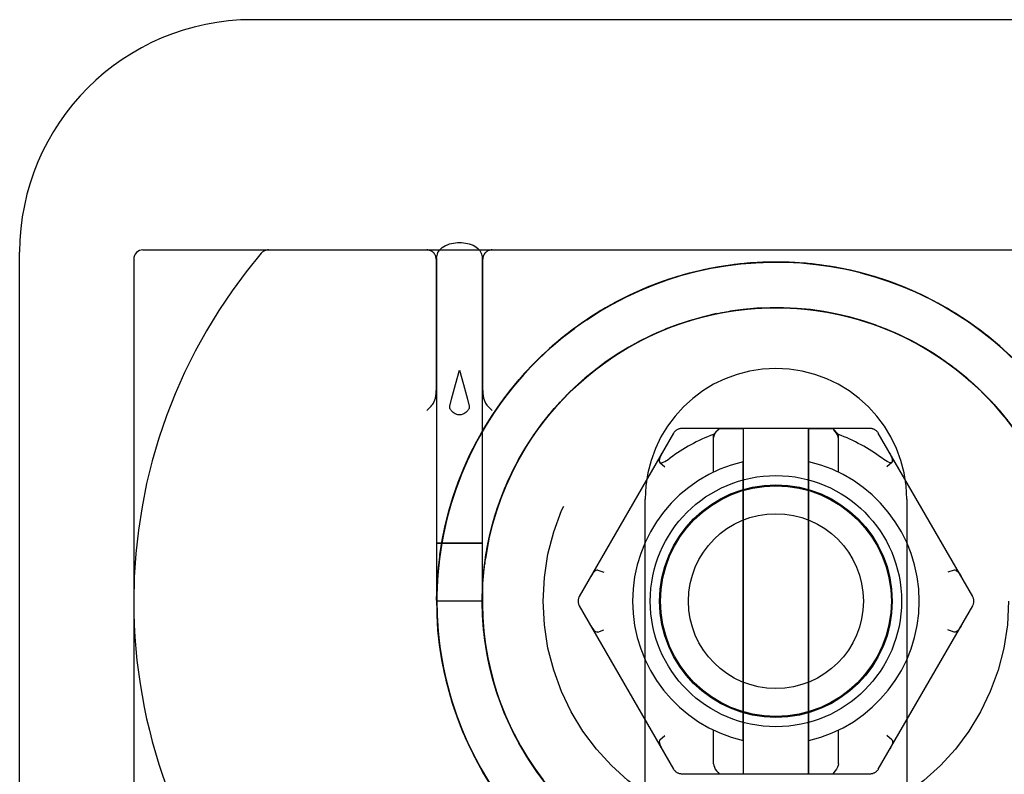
# Model space of a CAD drawing. Header units: inches. Extents: x 0 to 162, y 0 to 105.
# Tile 55 of 80: x 61.43 to 62.488, y 101.587 to 102.398. Entities that reach past the tile are written whole.
import ezdxf

# ---------------------------------------------------------------- set-up
doc = ezdxf.new("R2010")
doc.units = ezdxf.units.IN
doc.header["$LTSCALE"] = 8.904762
doc.header["$MEASUREMENT"] = 0
doc.linetypes.add('HIDDEN', pattern=[0.2, 0.1, -0.1])
doc.layers.get('0').update_dxf_attribs({"linetype": 'CONTINUOUS'})
doc.layers.add('DEFAULT_2', color=8, linetype='HIDDEN')

msp = doc.modelspace()

# ---------------------------------------------------------------- linework, layer by layer
at = {"color": 7, "linetype": 'Continuous'}
for p, q in [((62.8054, 102.3985), (61.6804, 102.3985)), ((61.4304, 99.1485), (61.4304, 102.1485)), ((61.5629, 102.151), (62.5618, 102.151)), ((61.5529, 102.141), (61.5529, 101.7735)), ((62.199, 102.1353), (62.1817, 102.1328)), ((62.216, 102.137), (62.1986, 102.1353)), ((62.2331, 102.1379), (62.2155, 102.137)), ((62.2501, 102.1379), (62.2326, 102.1378)), ((62.2672, 102.1372), (62.2496, 102.1379)), ((62.2841, 102.1357), (62.2667, 102.1372)), ((62.301, 102.1333), (62.2837, 102.1357)), ((62.2858, 102.1355), (62.3018, 102.1332)), ((62.3177, 102.1302), (62.3006, 102.1334)), ((62.3018, 102.1332), (62.314, 102.1309)), ((62.1488, 102.1256), (62.132, 102.1207)), ((62.1654, 102.1297), (62.1484, 102.1255)), ((62.1822, 102.1329), (62.1649, 102.1296)), ((62.3175, 102.1303), (62.3177, 102.1302)), ((62.3344, 102.1263), (62.3175, 102.1303)), ((62.3337, 102.1265), (62.349, 102.1222)), ((62.3508, 102.1217), (62.3344, 102.1263)), ((62.1163, 102.1153), (62.1, 102.1088)), ((62.1325, 102.1208), (62.1159, 102.1151)), ((62.349, 102.1222), (62.3643, 102.1172)), ((62.367, 102.1162), (62.3504, 102.1218)), ((62.3643, 102.1172), (62.3795, 102.1115)), ((62.3829, 102.1101), (62.3665, 102.1164)), ((62.0849, 102.102), (62.0693, 102.094)), ((62.1005, 102.109), (62.0845, 102.1018)), ((62.3795, 102.1115), (62.3943, 102.1051)), ((62.3985, 102.1031), (62.3824, 102.1102)), ((62.4137, 102.0955), (62.3981, 102.1033)), ((62.0698, 102.0942), (62.0545, 102.0855)), ((62.4286, 102.0872), (62.4133, 102.0957)), ((62.0549, 102.0858), (62.0401, 102.0764)), ((62.1681, 102.08), (62.1836, 102.0834)), ((62.1831, 102.0833), (62.1988, 102.0859)), ((62.1984, 102.0858), (62.2141, 102.0877)), ((62.2137, 102.0876), (62.2295, 102.0887)), ((62.229, 102.0887), (62.2449, 102.089)), ((62.2445, 102.089), (62.2603, 102.0885)), ((62.2599, 102.0885), (62.2757, 102.0873)), ((62.2753, 102.0873), (62.291, 102.0853)), ((62.2834, 102.0864), (62.2977, 102.0842)), ((62.286, 102.086), (62.2977, 102.0841)), ((62.2905, 102.0854), (62.3061, 102.0826)), ((62.2963, 102.0845), (62.2977, 102.0842)), ((62.3057, 102.0827), (62.3212, 102.0791)), ((62.4431, 102.0781), (62.4282, 102.0874)), ((62.0405, 102.0766), (62.0262, 102.0665)), ((62.1241, 102.0658), (62.1389, 102.0714)), ((62.1385, 102.0712), (62.1536, 102.0761)), ((62.1532, 102.076), (62.1685, 102.0801)), ((62.3208, 102.0792), (62.336, 102.075)), ((62.3356, 102.0751), (62.3506, 102.07)), ((62.3502, 102.0702), (62.365, 102.0644)), ((62.4571, 102.0684), (62.4427, 102.0784)), ((62.0266, 102.0668), (62.0127, 102.0561)), ((62.0961, 102.0528), (62.1103, 102.0598)), ((62.11, 102.0596), (62.1245, 102.0659)), ((62.3646, 102.0646), (62.3791, 102.0581)), ((62.4707, 102.0581), (62.4567, 102.0687)), ((62.0131, 102.0564), (61.9997, 102.045)), ((62.0827, 102.0453), (62.0965, 102.053)), ((62.3787, 102.0583), (62.3928, 102.0511)), ((62.3924, 102.0513), (62.4062, 102.0435)), ((62.4838, 102.0471), (62.4703, 102.0584)), ((62.0001, 102.0453), (61.9873, 102.0333)), ((62.0696, 102.0371), (62.0831, 102.0455)), ((62.4058, 102.0437), (62.4192, 102.0352)), ((62.4963, 102.0356), (62.4834, 102.0474)), ((61.9877, 102.0337), (61.9754, 102.0211)), ((62.0447, 102.0189), (62.0573, 102.0286)), ((62.0569, 102.0283), (62.0699, 102.0373)), ((62.4188, 102.0354), (62.4318, 102.0263)), ((61.9758, 102.0214), (61.9641, 102.0083)), ((62.0329, 102.0089), (62.045, 102.0192)), ((62.4314, 102.0265), (62.4439, 102.0167)), ((62.4436, 102.017), (62.4555, 102.0066)), ((61.9645, 102.0087), (61.9535, 101.995)), ((62.0217, 101.9984), (62.0329, 102.0089)), ((62.4552, 102.0069), (62.4667, 101.996)), ((62.011, 101.9873), (62.022, 101.9987)), ((62.4664, 101.9963), (62.4773, 101.9848)), ((61.9538, 101.9954), (61.9434, 101.9812)), ((62.0008, 101.9757), (62.011, 101.9873)), ((62.477, 101.9851), (62.4873, 101.9731)), ((61.9437, 101.9816), (61.934, 101.967)), ((61.9912, 101.9636), (62.0011, 101.976)), ((61.9343, 101.9674), (61.9253, 101.9523)), ((61.9822, 101.9511), (61.9914, 101.964)), ((62.4871, 101.9734), (62.4968, 101.9609)), ((61.9256, 101.9527), (61.9173, 101.9372)), ((61.9738, 101.9382), (61.9824, 101.9515)), ((61.9175, 101.9377), (61.91, 101.9218)), ((61.9661, 101.9248), (61.9741, 101.9385)), ((61.9102, 101.9223), (61.9034, 101.9061)), ((61.959, 101.9111), (61.9663, 101.9252)), ((61.9527, 101.8971), (61.9592, 101.9115)), ((61.9036, 101.9065), (61.8976, 101.8901)), ((61.8977, 101.8905), (61.8925, 101.8738)), ((61.947, 101.8827), (61.9528, 101.8975)), ((61.942, 101.8682), (61.9471, 101.8831)), ((61.8926, 101.8742), (61.8882, 101.8573)), ((61.9377, 101.8533), (61.9421, 101.8686)), ((61.8883, 101.8577), (61.8847, 101.8406)), ((61.9342, 101.8383), (61.9378, 101.8537)), ((61.8848, 101.8411), (61.8819, 101.8238)), ((61.9314, 101.8232), (61.9343, 101.8387)), ((61.9301, 101.8142), (61.932, 101.8267)), ((61.9315, 101.8241), (61.9322, 101.8274)), ((61.882, 101.8242), (61.88, 101.8068)), ((61.9293, 101.8079), (61.9314, 101.8236)), ((61.9301, 101.814), (61.9308, 101.8191)), ((61.9311, 101.8207), (61.9315, 101.8236)), ((61.9315, 101.8238), (61.9315, 101.8241)), ((61.88, 101.8073), (61.8788, 101.7898)), ((61.928, 101.7925), (61.9294, 101.8083)), ((61.9298, 101.8115), (61.9301, 101.8142)), ((61.9278, 101.7885), (61.9285, 101.7987)), ((61.8788, 101.7903), (61.8784, 101.7727)), ((61.9274, 101.7731), (61.9278, 101.7885)), ((61.9275, 101.7771), (61.928, 101.7929)), ((61.9275, 101.7681), (61.9276, 101.7805)), ((61.9277, 101.7617), (61.9275, 101.7775)), ((61.8784, 101.7732), (61.8789, 101.7557)), ((61.8789, 101.7562), (61.8801, 101.7387)), ((61.9286, 101.7463), (61.9277, 101.7621)), ((61.9303, 101.731), (61.9286, 101.7463)), ((61.8801, 101.7392), (61.8821, 101.7217)), ((61.9328, 101.7157), (61.9303, 101.7314)), ((61.8821, 101.7222), (61.885, 101.7049)), ((61.936, 101.7007), (61.9327, 101.7162)), ((61.8849, 101.7054), (61.8886, 101.6882)), ((61.9399, 101.6857), (61.9359, 101.7011)), ((61.8884, 101.6887), (61.8929, 101.6718)), ((61.9445, 101.671), (61.9398, 101.6861)), ((61.8928, 101.6722), (61.8981, 101.6555)), ((61.9499, 101.6566), (61.9444, 101.6714)), ((61.8979, 101.6559), (61.904, 101.6395)), ((61.956, 101.6424), (61.9498, 101.657)), ((61.9038, 101.6399), (61.9106, 101.6238)), ((61.9627, 101.6285), (61.9558, 101.6428)), ((61.9701, 101.615), (61.9627, 101.6285)), ((61.9104, 101.6242), (61.918, 101.6084)), ((61.9178, 101.6088), (61.9261, 101.5934)), ((61.9258, 101.5938), (61.9348, 101.5787)), ((61.9869, 101.5891), (61.978, 101.6022)), ((61.9962, 101.5769), (61.9867, 101.5895))]:
    msp.add_line(p, q, dxfattribs=at)
at = {"color": 8, "linetype": 'HIDDEN'}
for p, q in [((62.1758, 101.9526), (62.182, 101.959)), ((62.182, 101.959), (62.2079, 101.959)), ((62.2079, 101.588), (62.2079, 101.959)), ((62.2779, 101.959), (62.3039, 101.959)), ((62.2779, 101.588), (62.2779, 101.959)), ((62.31, 101.9526), (62.3039, 101.959)), ((62.1758, 101.9121), (62.1758, 101.9526)), ((62.31, 101.9121), (62.31, 101.9526)), ((62.2076, 101.6236), (62.2076, 101.9234)), ((62.2783, 101.6236), (62.2783, 101.9234)), ((62.182, 101.588), (62.2079, 101.588)), ((62.2779, 101.588), (62.3039, 101.588))]:
    msp.add_line(p, q, dxfattribs=at)
at = {"linetype": 'HIDDEN'}
for p, q in [((62.1024, 101.414), (62.1024, 101.883)), ((62.3834, 101.883), (62.3834, 101.414))]:
    msp.add_line(p, q, dxfattribs=at)
at = {"color": 7, "linetype": 'Continuous'}
for points in [[(62.0396, 102.076), (62.0532, 102.0847), (62.0672, 102.0928), (62.0815, 102.1003), (62.0962, 102.1071), (62.1111, 102.1133), (62.1263, 102.1188), (62.1417, 102.1237), (62.1574, 102.1278), (62.1732, 102.1313), (62.1891, 102.134), (62.2051, 102.136), (62.2212, 102.1373), (62.2374, 102.138), (62.2535, 102.1378), (62.2697, 102.137), (62.2858, 102.1355)], [(62.3943, 102.1051), (62.4089, 102.098), (62.4231, 102.0904), (62.437, 102.0821), (62.4504, 102.0732), (62.4635, 102.0637), (62.4762, 102.0536), (62.4884, 102.043), (62.5001, 102.0319), (62.5113, 102.0202), (62.5219, 102.0081), (62.5321, 101.9955), (62.5416, 101.9824), (62.5506, 101.969), (62.559, 101.9552)], [(62.0582, 102.0877), (62.0439, 102.0788), (62.0297, 102.0691), (62.0161, 102.0588), (62.0029, 102.0478), (61.9903, 102.0362), (61.9782, 102.024), (61.9667, 102.0113), (61.9558, 101.998), (61.9456, 101.9843), (61.936, 101.9701), (61.9271, 101.9554), (61.9189, 101.9404), (61.9114, 101.9249), (61.9046, 101.9092), (61.8986, 101.8931), (61.8934, 101.8768), (61.8889, 101.8602), (61.8852, 101.8435), (61.8823, 101.8266), (61.8802, 101.8096), (61.8789, 101.7925), (61.8785, 101.7753), (61.8788, 101.7582), (61.8799, 101.7411), (61.8818, 101.724), (61.8845, 101.7071), (61.8881, 101.6903), (61.8924, 101.6737), (61.8974, 101.6573), (61.9033, 101.6412), (61.9099, 101.6254), (61.9172, 101.6099), (61.9253, 101.5948), (61.934, 101.58)], [(62.0831, 102.0454), (62.0923, 102.0507), (62.106, 102.0577), (62.12, 102.0641), (62.1344, 102.0697), (62.149, 102.0747), (62.1638, 102.0789), (62.1788, 102.0824), (62.1939, 102.0852), (62.2092, 102.0872), (62.2245, 102.0885), (62.2399, 102.089), (62.2553, 102.0888), (62.2707, 102.0878), (62.286, 102.086)], [(62.0877, 102.0482), (62.1005, 102.055), (62.1135, 102.0612), (62.1269, 102.0669), (62.1405, 102.0719), (62.1543, 102.0763), (62.1683, 102.08), (62.1824, 102.0831), (62.1967, 102.0856), (62.2111, 102.0874), (62.2255, 102.0885), (62.24, 102.089), (62.2545, 102.0888), (62.269, 102.0879), (62.2834, 102.0864)], [(62.0879, 102.0483), (62.1015, 102.0555), (62.1154, 102.0621), (62.1297, 102.068), (62.1442, 102.0731), (62.1589, 102.0776), (62.1739, 102.0813), (62.189, 102.0843), (62.2042, 102.0866), (62.2195, 102.0881), (62.2349, 102.0889), (62.2503, 102.0889), (62.2657, 102.0882), (62.281, 102.0867), (62.2963, 102.0845)], [(62.2977, 102.0842), (62.3119, 102.0814), (62.326, 102.0779), (62.3398, 102.0737), (62.3535, 102.069), (62.367, 102.0636), (62.3802, 102.0576), (62.3931, 102.051), (62.4056, 102.0438), (62.4179, 102.0361), (62.4297, 102.0278), (62.4412, 102.0189), (62.4523, 102.0095), (62.4629, 101.9997), (62.473, 101.9894), (62.4827, 101.9786), (62.4919, 101.9673)], [(62.311, 102.0815), (62.3163, 102.0804), (62.3312, 102.0764), (62.3459, 102.0717), (62.3603, 102.0664), (62.3745, 102.0603), (62.3883, 102.0535), (62.4018, 102.0461), (62.4149, 102.038), (62.4276, 102.0293), (62.4399, 102.02), (62.4517, 102.0101), (62.463, 101.9996), (62.4737, 101.9886), (62.484, 101.9771), (62.4936, 101.9651)], [(62.0454, 102.0797), (62.0375, 102.0745), (62.0235, 102.0646), (62.0101, 102.0539), (61.9972, 102.0426), (61.9848, 102.0308), (61.9729, 102.0184), (61.9617, 102.0054), (61.9511, 101.9919), (61.9412, 101.9779), (61.9319, 101.9635), (61.9233, 101.9487), (61.9154, 101.9335), (61.9083, 101.9179), (61.9018, 101.902), (61.8962, 101.8858), (61.8913, 101.8694), (61.8872, 101.8527), (61.8838, 101.8359), (61.8813, 101.8189), (61.8796, 101.8019), (61.8786, 101.7848), (61.8785, 101.7676), (61.8792, 101.7505), (61.8807, 101.7334), (61.8829, 101.7164), (61.886, 101.6995), (61.8899, 101.6828), (61.8946, 101.6663), (61.9, 101.6501), (61.9062, 101.6341), (61.9131, 101.6184), (61.9208, 101.603), (61.9291, 101.5881), (61.9382, 101.5735)], [(61.8818, 101.8231), (61.8844, 101.839), (61.8876, 101.8549), (61.8916, 101.8705), (61.8962, 101.886), (61.9016, 101.9013), (61.9076, 101.9163), (61.9142, 101.931), (61.9215, 101.9454), (61.9295, 101.9595), (61.938, 101.9732), (61.9472, 101.9865), (61.9569, 101.9994), (61.9672, 102.0119), (61.9781, 102.0239), (61.9894, 102.0354), (62.0013, 102.0464), (62.0136, 102.0568), (62.0264, 102.0667)], [(61.9308, 101.8191), (61.9334, 101.8343), (61.9367, 101.8494), (61.9408, 101.8642), (61.9456, 101.8789), (61.9511, 101.8932), (61.9573, 101.9074), (61.9641, 101.9211), (61.9717, 101.9346), (61.9799, 101.9476), (61.9887, 101.9603), (61.9981, 101.9724), (62.0081, 101.9842), (62.0186, 101.9954), (62.0297, 102.0061), (62.0414, 102.0162), (62.0534, 102.0257), (62.066, 102.0347), (62.0789, 102.043), (62.081, 102.0442)], [(62.0293, 102.0056), (62.0401, 102.0152), (62.0514, 102.0242), (62.0632, 102.0328), (62.0752, 102.0407), (62.0879, 102.0483)], [(62.022, 101.9987), (62.0335, 102.0094), (62.0452, 102.0194), (62.0575, 102.0287), (62.0702, 102.0375)], [(62.0011, 101.976), (62.0115, 101.9879), (62.0222, 101.9989)], [(61.982, 101.9509), (61.9905, 101.9627), (61.9994, 101.9741), (62.0089, 101.985), (62.0188, 101.9955)], [(61.9329, 101.8315), (61.9344, 101.8392), (61.938, 101.8542), (61.9423, 101.869), (61.9473, 101.8836), (61.953, 101.8979), (61.9594, 101.9119), (61.9665, 101.9256), (61.9743, 101.9389), (61.9827, 101.9518), (61.9917, 101.9643), (62.0013, 101.9763)], [(61.9278, 101.788), (61.9288, 101.8024), (61.9304, 101.8168), (61.9328, 101.8311), (61.9357, 101.8453), (61.9394, 101.8593), (61.9436, 101.8732), (61.9485, 101.8868), (61.954, 101.9002), (61.9601, 101.9134), (61.9669, 101.9262), (61.9742, 101.9387)], [(61.8784, 101.7747), (61.8789, 101.7909), (61.88, 101.807)], [(61.9303, 101.7314), (61.9285, 101.7473), (61.9276, 101.7627), (61.9275, 101.7781), (61.9281, 101.7935), (61.929, 101.8038)], [(61.9282, 101.7937), (61.9285, 101.7988), (61.9287, 101.8013)], [(62.0088, 101.562), (61.9994, 101.573), (61.9904, 101.5843), (61.982, 101.5961), (61.9742, 101.6083), (61.9668, 101.6208), (61.9601, 101.6337), (61.954, 101.6468), (61.9485, 101.6602), (61.9436, 101.6738), (61.9393, 101.6877), (61.9357, 101.7017), (61.9328, 101.7159), (61.9304, 101.7302), (61.9288, 101.7446), (61.9278, 101.759), (61.9274, 101.7735)], [(62.0981, 101.4933), (62.093, 101.4959), (62.0796, 101.5035), (62.0667, 101.5118), (62.0541, 101.5208), (62.042, 101.5303), (62.0304, 101.5404), (62.0192, 101.551), (62.0086, 101.5622), (61.9986, 101.5739), (61.9892, 101.5861), (61.9803, 101.5987), (61.9721, 101.6117), (61.9645, 101.6251), (61.9576, 101.6389), (61.9514, 101.653), (61.9458, 101.6674), (61.941, 101.682), (61.9369, 101.6968), (61.9335, 101.7119), (61.9309, 101.727), (61.929, 101.7423), (61.9278, 101.7577), (61.9274, 101.7731)], [(62.111, 101.4869), (62.0975, 101.4935), (62.084, 101.501), (62.0709, 101.5091), (62.0582, 101.5178), (62.0459, 101.5271), (62.0341, 101.537), (62.0228, 101.5475), (62.012, 101.5585), (62.0018, 101.57), (61.9922, 101.582), (61.9831, 101.5945), (61.9747, 101.6074), (61.9669, 101.6207), (61.9598, 101.6344), (61.9533, 101.6483), (61.9476, 101.6626), (61.9425, 101.6772), (61.9382, 101.692), (61.9345, 101.7069), (61.9317, 101.7221), (61.9295, 101.7373), (61.9281, 101.7527), (61.9275, 101.7681)], [(61.9367, 101.5758), (61.9282, 101.5896), (61.9204, 101.6037), (61.9132, 101.6182), (61.9066, 101.633), (61.9007, 101.648), (61.8955, 101.6633), (61.891, 101.6788), (61.8871, 101.6945), (61.884, 101.7104), (61.8815, 101.7264), (61.8798, 101.7424), (61.8788, 101.7586)], [(62.0981, 101.4933), (62.0886, 101.4983), (62.0754, 101.5062), (62.0625, 101.5147), (62.0501, 101.5238), (62.0381, 101.5335), (62.0267, 101.5438), (62.0157, 101.5546), (62.0053, 101.566), (61.9955, 101.5778), (61.9862, 101.5901), (61.9776, 101.6029), (61.9695, 101.616), (61.9622, 101.6296), (61.9555, 101.6434), (61.9495, 101.6576), (61.9442, 101.6721), (61.9396, 101.6868), (61.9357, 101.7017), (61.9326, 101.7168), (61.9302, 101.732)], [(61.9782, 101.6019), (61.9699, 101.6154), (61.9625, 101.6289)]]:
    msp.add_lwpolyline(points, dxfattribs=at)
for radius in [0.135, 0.125, 0.124, 0.094]:
    msp.add_circle((62.2429, 101.7735), radius, dxfattribs=at)
at = {"color": 8, "linetype": 'HIDDEN'}
msp.add_circle((62.2429, 101.7735), 0.124, dxfattribs=at)
at = {"color": 7, "linetype": 'Continuous'}
for centre, radius, start, end in [((61.6804, 102.1485), 0.25, 90, 180), ((61.5629, 102.141), 0.01, 90, 180), ((62.1319, 101.7735), 0.579, 180, 220.2351)]:
    msp.add_arc(centre, radius, start, end, dxfattribs=at)
at = {"linetype": 'HIDDEN'}
msp.add_arc((62.2429, 101.883), 0.1405, 0, 180, dxfattribs=at)
at = {"color": 8, "linetype": 'HIDDEN'}
for start, end in [(103.2627, 256.7373), (283.2627, 76.7373)]:
    msp.add_arc((62.2429, 101.7735), 0.154, start, end, dxfattribs=at)
at = {"layer": 'DEFAULT_2', "color": 8, "linetype": 'HIDDEN'}
for p, q in [((61.8779, 102.141), (61.8779, 101.9999)), ((61.8784, 102.1422), (61.8784, 101.7735)), ((61.9274, 102.1422), (61.9274, 101.7735)), ((61.9279, 101.9999), (61.9279, 102.141)), ((62.1986, 102.1353), (62.1982, 102.1352)), ((62.2155, 102.137), (62.2152, 102.1369)), ((62.2326, 102.1378), (62.2323, 102.1378)), ((62.2496, 102.1379), (62.2493, 102.1379)), ((62.2667, 102.1372), (62.2664, 102.1372)), ((62.2837, 102.1357), (62.2833, 102.1357)), ((62.3018, 102.1332), (62.3002, 102.1335)), ((62.1484, 102.1255), (62.1481, 102.1254)), ((62.1649, 102.1296), (62.1646, 102.1295)), ((62.1817, 102.1328), (62.1814, 102.1328)), ((62.3081, 102.1321), (62.3018, 102.1331)), ((62.3177, 102.1302), (62.317, 102.1304)), ((62.3344, 102.1263), (62.3336, 102.1265)), ((62.1159, 102.1151), (62.1156, 102.115)), ((62.132, 102.1207), (62.1317, 102.1206)), ((62.3491, 102.1222), (62.349, 102.1222)), ((62.3504, 102.1218), (62.3501, 102.1219)), ((62.3643, 102.1172), (62.3637, 102.1174)), ((62.3645, 102.1171), (62.3643, 102.1172)), ((62.3665, 102.1164), (62.3662, 102.1165)), ((62.0845, 102.1018), (62.0842, 102.1016)), ((62.1, 102.1088), (62.0997, 102.1087)), ((62.3798, 102.1113), (62.3795, 102.1115)), ((62.3824, 102.1102), (62.3822, 102.1104)), ((62.3944, 102.105), (62.3943, 102.1051)), ((62.3981, 102.1033), (62.3978, 102.1035)), ((62.4054, 102.0998), (62.3984, 102.1031)), ((62.0667, 102.0925), (62.0518, 102.0839)), ((62.0672, 102.0928), (62.0667, 102.0925)), ((62.0693, 102.094), (62.069, 102.0938)), ((62.409, 102.098), (62.4089, 102.098)), ((62.4133, 102.0957), (62.413, 102.0959)), ((62.0599, 102.0887), (62.0453, 102.0798)), ((62.0518, 102.0839), (62.0454, 102.0797)), ((62.0545, 102.0855), (62.0542, 102.0853)), ((62.2977, 102.0841), (62.3012, 102.0836)), ((62.3012, 102.0836), (62.311, 102.0815)), ((62.3114, 102.0815), (62.3119, 102.0814)), ((62.4232, 102.0903), (62.4231, 102.0904)), ((62.442, 102.0788), (62.4273, 102.088)), ((62.4371, 102.082), (62.437, 102.0821)), ((62.044, 102.0789), (62.0307, 102.0698)), ((62.0401, 102.0764), (62.0399, 102.0762)), ((62.3398, 102.0737), (62.3405, 102.0735)), ((62.3405, 102.0735), (62.3556, 102.0682)), ((62.4562, 102.0691), (62.4419, 102.0789)), ((62.4506, 102.0731), (62.4504, 102.0732)), ((62.0264, 102.0667), (62.0259, 102.0663)), ((62.0299, 102.0692), (62.0297, 102.0691)), ((62.355, 102.0684), (62.3699, 102.0623)), ((62.3693, 102.0626), (62.3838, 102.0558)), ((62.4698, 102.0588), (62.456, 102.0692)), ((62.4636, 102.0636), (62.4635, 102.0637)), ((62.0127, 102.0561), (62.0125, 102.0559)), ((62.0162, 102.0589), (62.0161, 102.0588)), ((62.3833, 102.0561), (62.3974, 102.0486)), ((62.3969, 102.0489), (62.4107, 102.0407)), ((62.483, 102.0478), (62.4697, 102.0589)), ((62.4763, 102.0535), (62.4762, 102.0536)), ((61.9997, 102.045), (61.9995, 102.0448)), ((62.003, 102.0479), (62.0029, 102.0478)), ((62.0747, 102.0404), (62.0752, 102.0407)), ((62.081, 102.0442), (62.0831, 102.0454)), ((62.4102, 102.041), (62.4235, 102.0322)), ((62.4956, 102.0362), (62.4829, 102.0479)), ((61.9873, 102.0333), (61.9871, 102.0331)), ((61.9904, 102.0363), (61.9903, 102.0362)), ((62.4231, 102.0325), (62.4359, 102.0231)), ((61.8987, 102.0062), (61.9029, 102.0216)), ((61.9754, 102.0211), (61.9752, 102.0208)), ((61.9783, 102.0242), (61.9782, 102.024)), ((62.4355, 102.0234), (62.4479, 102.0134)), ((61.9641, 102.0083), (61.9639, 102.008)), ((61.9668, 102.0114), (61.9667, 102.0113)), ((62.4475, 102.0137), (62.4593, 102.0031)), ((61.9559, 101.9982), (61.9558, 101.998)), ((62.459, 102.0034), (62.4703, 101.9923)), ((61.9535, 101.995), (61.9533, 101.9947)), ((62.47, 101.9926), (62.4807, 101.9809)), ((61.8726, 101.9832), (61.8679, 101.9785)), ((61.9333, 101.9832), (61.9379, 101.9785)), ((61.9434, 101.9812), (61.9432, 101.9809)), ((61.9457, 101.9844), (61.9456, 101.9843)), ((62.4804, 101.9812), (62.4905, 101.969)), ((61.934, 101.967), (61.9339, 101.9667)), ((61.9361, 101.9702), (61.936, 101.9701)), ((61.9272, 101.9556), (61.9271, 101.9554)), ((62.133, 101.954), (62.0316, 101.7785)), ((62.3443, 101.959), (62.1416, 101.959)), ((62.182, 101.959), (62.1807, 101.9577)), ((62.2079, 101.588), (62.2079, 101.959)), ((62.2779, 101.959), (62.2779, 101.588)), ((62.3039, 101.959), (62.3052, 101.9577)), ((62.4543, 101.7785), (62.3529, 101.954)), ((61.9253, 101.9523), (61.9252, 101.952)), ((62.1758, 101.9121), (62.1758, 101.9484)), ((62.31, 101.9121), (62.31, 101.9484)), ((61.9173, 101.9372), (61.9172, 101.937)), ((61.919, 101.9405), (61.9189, 101.9404)), ((62.1195, 101.9306), (62.1205, 101.9324)), ((62.3664, 101.9306), (62.3654, 101.9324)), ((61.91, 101.9218), (61.9099, 101.9215)), ((61.9115, 101.9251), (61.9114, 101.9249)), ((62.1187, 101.9289), (62.1181, 101.9273)), ((62.1183, 101.9226), (62.1237, 101.918)), ((62.1195, 101.9306), (62.1187, 101.9289)), ((62.3676, 101.9226), (62.3621, 101.918)), ((62.3672, 101.9289), (62.3664, 101.9306)), ((61.9034, 101.9061), (61.9033, 101.9058)), ((61.9047, 101.9093), (61.9046, 101.9092)), ((61.8976, 101.8901), (61.8975, 101.8898)), ((61.8987, 101.8933), (61.8986, 101.8931)), ((61.8925, 101.8738), (61.8924, 101.8735)), ((61.8934, 101.877), (61.8934, 101.8768)), ((61.889, 101.8604), (61.8889, 101.8602)), ((61.8882, 101.8573), (61.8881, 101.857)), ((61.8847, 101.8406), (61.8846, 101.8403)), ((61.8853, 101.8437), (61.8852, 101.8435)), ((61.8882, 101.8357), (61.881, 101.8358)), ((61.8821, 101.8358), (61.892, 101.8359)), ((61.8824, 101.8268), (61.8823, 101.8266)), ((61.9007, 101.8357), (61.8882, 101.8357)), ((61.892, 101.8359), (61.9052, 101.8359)), ((61.9139, 101.8357), (61.9007, 101.8357)), ((61.9052, 101.8359), (61.9177, 101.8359)), ((61.9238, 101.8357), (61.9139, 101.8357)), ((61.9177, 101.8359), (61.9249, 101.8358)), ((61.8819, 101.8238), (61.8819, 101.8234)), ((61.9315, 101.8236), (61.9315, 101.8238)), ((61.88, 101.807), (61.8799, 101.8065)), ((61.8803, 101.8098), (61.8802, 101.8096)), ((61.9289, 101.8038), (61.9301, 101.814)), ((61.9301, 101.8142), (61.93, 101.8136)), ((62.0515, 101.8069), (62.0582, 101.8045)), ((62.4344, 101.8069), (62.4277, 101.8045)), ((61.9285, 101.7987), (61.9289, 101.8038)), ((61.9285, 101.7992), (61.9285, 101.7988)), ((61.8788, 101.7898), (61.8788, 101.7895)), ((61.879, 101.7927), (61.8789, 101.7925)), ((61.9276, 101.7835), (61.9282, 101.7937)), ((61.5529, 101.7735), (61.5529, 101.406)), ((61.9274, 101.7735), (61.8784, 101.7735)), ((61.8785, 101.7755), (61.8785, 101.7753)), ((61.8784, 101.7727), (61.8784, 101.7724)), ((62.0316, 101.7685), (62.133, 101.593)), ((62.3529, 101.593), (62.4543, 101.7685)), ((61.8789, 101.7557), (61.8789, 101.7554)), ((61.9308, 101.7277), (61.9289, 101.7431)), ((62.0515, 101.7401), (62.0582, 101.7425)), ((62.4344, 101.7401), (62.4277, 101.7425)), ((61.8799, 101.7413), (61.8799, 101.7411)), ((61.8801, 101.7387), (61.8801, 101.7384)), ((61.8818, 101.7242), (61.8818, 101.724)), ((61.8821, 101.7217), (61.8822, 101.7214)), ((61.9334, 101.7125), (61.9308, 101.7278)), ((61.9367, 101.6975), (61.9334, 101.7126)), ((61.8845, 101.7073), (61.8845, 101.7071)), ((61.885, 101.7049), (61.885, 101.7046)), ((61.888, 101.6905), (61.8881, 101.6903)), ((61.9408, 101.6826), (61.9367, 101.6975)), ((61.8884, 101.6888), (61.8884, 101.6887)), ((61.8886, 101.6882), (61.8886, 101.6879)), ((61.9456, 101.668), (61.9408, 101.6826)), ((61.8923, 101.6739), (61.8924, 101.6737)), ((61.8928, 101.6722), (61.8928, 101.6722)), ((61.8929, 101.6718), (61.893, 101.6714)), ((61.9511, 101.6536), (61.9456, 101.668)), ((61.8974, 101.6575), (61.8974, 101.6573)), ((61.8981, 101.6555), (61.8982, 101.6552)), ((61.9573, 101.6395), (61.9511, 101.6536)), ((61.9032, 101.6414), (61.9033, 101.6412)), ((61.904, 101.6395), (61.9041, 101.6392)), ((61.9098, 101.6256), (61.9099, 101.6254)), ((62.1183, 101.6244), (62.1237, 101.629)), ((62.1758, 101.5986), (62.1758, 101.6349)), ((62.31, 101.5986), (62.31, 101.6349)), ((62.3676, 101.6244), (62.3621, 101.629)), ((61.9106, 101.6238), (61.9107, 101.6235)), ((61.9171, 101.6101), (61.9172, 101.6099)), ((61.918, 101.6084), (61.9256, 101.5942)), ((61.918, 101.6084), (61.9181, 101.6081)), ((61.9252, 101.5949), (61.9253, 101.5948)), ((61.9261, 101.5934), (61.9262, 101.5931)), ((62.1416, 101.588), (62.3443, 101.588)), ((62.1807, 101.5893), (62.182, 101.588)), ((62.3052, 101.5893), (62.3039, 101.588))]:
    msp.add_line(p, q, dxfattribs=at)
for points in [[(61.8784, 102.1422), (61.8785, 102.1436), (61.8788, 102.1451), (61.8792, 102.1466), (61.8798, 102.1481), (61.8806, 102.1495), (61.8816, 102.1509), (61.8829, 102.1522), (61.8843, 102.1535), (61.886, 102.1547), (61.8879, 102.1557), (61.8899, 102.1566), (61.8921, 102.1574), (61.8942, 102.158), (61.8964, 102.1584), (61.8986, 102.1587), (61.9008, 102.1589), (61.9029, 102.1589)], [(61.9029, 102.1589), (61.9051, 102.1589), (61.9072, 102.1587), (61.9093, 102.1584), (61.9114, 102.158), (61.9135, 102.1575), (61.9155, 102.1568), (61.9175, 102.156), (61.9194, 102.155), (61.921, 102.1539), (61.9224, 102.1528), (61.9237, 102.1516), (61.9247, 102.1503), (61.9255, 102.1491), (61.9262, 102.1477), (61.9267, 102.1464), (61.9271, 102.145), (61.9274, 102.1436), (61.9274, 102.1422)], [(62.3557, 102.12), (62.3474, 102.1227), (62.3309, 102.1272), (62.3142, 102.131), (62.2973, 102.1339), (62.2803, 102.1361), (62.2632, 102.1374), (62.246, 102.138), (62.2289, 102.1377), (62.2118, 102.1367), (62.1947, 102.1348), (62.1778, 102.1321), (62.161, 102.1287), (62.1444, 102.1244), (62.128, 102.1194), (62.1118, 102.1136), (62.096, 102.1071), (62.0805, 102.0998), (62.0653, 102.0918), (62.0505, 102.0831), (62.0362, 102.0737), (62.0223, 102.0636), (62.0089, 102.0529), (61.996, 102.0416), (61.9837, 102.0297), (61.9719, 102.0172), (61.9608, 102.0042), (61.9502, 101.9907), (61.9403, 101.9767), (61.9311, 101.9622), (61.9226, 101.9473), (61.9148, 101.9321), (61.9077, 101.9165), (61.9013, 101.9005), (61.8957, 101.8843), (61.8909, 101.8679), (61.8868, 101.8512), (61.8836, 101.8344), (61.8811, 101.8174), (61.8794, 101.8004), (61.8786, 101.7832), (61.8785, 101.7661)], [(62.4762, 102.0536), (62.4758, 102.0539), (62.4624, 102.0646), (62.4484, 102.0745), (62.4341, 102.0839), (62.4192, 102.0925), (62.404, 102.1005), (62.3885, 102.1077), (62.3726, 102.1142), (62.3564, 102.1199), (62.34, 102.1248), (62.3234, 102.129), (62.3066, 102.1324), (62.2896, 102.135), (62.2726, 102.1368), (62.2555, 102.1378), (62.2383, 102.138), (62.2212, 102.1373), (62.2041, 102.1359), (62.1871, 102.1337), (62.1702, 102.1307), (62.1535, 102.1269), (62.137, 102.1223), (62.1207, 102.1169), (62.1047, 102.1108), (62.089, 102.1039), (62.0736, 102.0963), (62.0586, 102.088), (62.0582, 102.0877)], [(62.2912, 102.1348), (62.2741, 102.1367), (62.257, 102.1377), (62.2399, 102.138), (62.2227, 102.1374), (62.2056, 102.1361), (62.1886, 102.1339), (62.1717, 102.131), (62.155, 102.1272), (62.1385, 102.1227), (62.1222, 102.1174), (62.1061, 102.1113), (62.0904, 102.1045), (62.075, 102.097), (62.0599, 102.0887)], [(62.3157, 102.1307), (62.2988, 102.1337), (62.2818, 102.1359), (62.2647, 102.1373), (62.2476, 102.138), (62.2304, 102.1378), (62.2133, 102.1368), (62.1963, 102.135), (62.1793, 102.1324), (62.1625, 102.129), (62.1459, 102.1248), (62.1294, 102.1199), (62.1133, 102.1142), (62.0974, 102.1077), (62.0819, 102.1005), (62.0815, 102.1003)], [(62.307, 102.1323), (62.291, 102.1348), (62.275, 102.1366), (62.2589, 102.1376), (62.2427, 102.138), (62.2265, 102.1376), (62.2104, 102.1365), (62.1943, 102.1347)], [(62.1784, 102.1322), (62.1625, 102.129), (62.1469, 102.1251), (62.1314, 102.1205)], [(62.3939, 102.1052), (62.3899, 102.1071), (62.374, 102.1136), (62.3579, 102.1194), (62.3415, 102.1244), (62.3249, 102.1287), (62.3081, 102.1321)], [(62.3381, 102.1253), (62.3324, 102.1269), (62.3157, 102.1307)], [(62.3337, 102.1265), (62.3335, 102.1266), (62.3178, 102.1302)], [(62.4017, 102.1016), (62.3862, 102.1087), (62.3703, 102.115), (62.3542, 102.1206), (62.3378, 102.1254), (62.3213, 102.1295)], [(62.4136, 102.0956), (62.3991, 102.1028), (62.3844, 102.1094), (62.3693, 102.1154), (62.354, 102.1207), (62.3385, 102.1252), (62.3229, 102.1291)], [(62.1161, 102.1152), (62.1011, 102.1092), (62.0863, 102.1026), (62.0719, 102.0954), (62.0578, 102.0875)], [(62.3876, 102.1079), (62.3812, 102.1108), (62.3652, 102.1169), (62.3489, 102.1223)], [(62.4944, 102.0374), (62.4817, 102.0489), (62.4685, 102.0598), (62.4548, 102.0701), (62.4406, 102.0798), (62.4259, 102.0887), (62.4109, 102.097), (62.3955, 102.1045), (62.3798, 102.1113)], [(62.4029, 102.1009), (62.3969, 102.1039), (62.3905, 102.1067)], [(62.4988, 102.0331), (62.4864, 102.0448), (62.4734, 102.0559), (62.46, 102.0663), (62.446, 102.0762), (62.4317, 102.0853), (62.4169, 102.0938), (62.4017, 102.1016)], [(62.6024, 101.8341), (62.6023, 101.8344), (62.5991, 101.8512), (62.595, 101.8679), (62.5902, 101.8843), (62.5846, 101.9005), (62.5782, 101.9165), (62.5711, 101.9321), (62.5633, 101.9473), (62.5548, 101.9622), (62.5456, 101.9767), (62.5357, 101.9907), (62.5251, 102.0042), (62.514, 102.0172), (62.5022, 102.0297), (62.4899, 102.0416), (62.477, 102.0529), (62.4636, 102.0636), (62.4497, 102.0737), (62.4354, 102.0831), (62.4206, 102.0918), (62.4054, 102.0998)], [(62.4273, 102.088), (62.4123, 102.0963), (62.4059, 102.0994)], [(61.9274, 101.7735), (61.9274, 101.7739), (61.9278, 101.7893), (61.929, 101.8047), (61.9309, 101.82), (61.9335, 101.8352), (61.9369, 101.8502), (61.941, 101.8651), (61.9459, 101.8797), (61.9514, 101.8941), (61.9576, 101.9082), (61.9646, 101.922), (61.9722, 101.9354), (61.9804, 101.9484), (61.9893, 101.9611), (61.9987, 101.9732), (62.0088, 101.9849), (62.0194, 101.9961), (62.0305, 102.0068), (62.0422, 102.0169), (62.0543, 102.0264), (62.0669, 102.0353), (62.0799, 102.0436), (62.0933, 102.0512), (62.107, 102.0582), (62.1211, 102.0645), (62.1355, 102.0701), (62.1501, 102.075), (62.1649, 102.0792), (62.18, 102.0826), (62.1952, 102.0854), (62.2105, 102.0873), (62.2111, 102.0874)], [(62.0879, 102.0483), (62.0885, 102.0486), (62.1021, 102.0558), (62.116, 102.0623), (62.1303, 102.0682), (62.1448, 102.0733), (62.1595, 102.0778), (62.1745, 102.0815), (62.1896, 102.0845), (62.2049, 102.0867), (62.2202, 102.0882), (62.2356, 102.0889), (62.251, 102.0889), (62.2664, 102.0881), (62.2817, 102.0866), (62.2939, 102.0848)], [(62.1792, 102.0825), (62.1651, 102.0792), (62.1512, 102.0753), (62.1374, 102.0708), (62.1239, 102.0657)], [(62.1543, 102.0763), (62.1547, 102.0764), (62.1696, 102.0804), (62.1847, 102.0836), (62.1999, 102.086), (62.2152, 102.0878), (62.2306, 102.0888), (62.246, 102.089), (62.2614, 102.0885), (62.2767, 102.0872), (62.292, 102.0852), (62.3071, 102.0824), (62.3221, 102.0789), (62.3369, 102.0747), (62.3515, 102.0697), (62.3659, 102.0641), (62.3799, 102.0577), (62.3802, 102.0576)], [(62.3505, 102.0701), (62.3367, 102.0747), (62.3228, 102.0787), (62.3087, 102.0821), (62.2945, 102.0848), (62.2801, 102.0868), (62.2657, 102.0882), (62.2512, 102.0889), (62.2368, 102.0889), (62.2223, 102.0883), (62.2078, 102.087), (62.1935, 102.0851)], [(62.2255, 102.0885), (62.2258, 102.0885), (62.2412, 102.089), (62.2567, 102.0887), (62.272, 102.0877), (62.2874, 102.0859), (62.3026, 102.0833), (62.3176, 102.08), (62.3325, 102.076)], [(62.2941, 102.0848), (62.2969, 102.0843), (62.302, 102.0834)], [(62.3107, 102.0816), (62.3257, 102.0779), (62.326, 102.0779)], [(62.3119, 102.0814), (62.312, 102.0813), (62.327, 102.0776), (62.3417, 102.0731), (62.3562, 102.068), (62.3705, 102.0621), (62.3844, 102.0555), (62.398, 102.0483), (62.4112, 102.0404), (62.4241, 102.0318), (62.4365, 102.0227)], [(62.0453, 102.0798), (62.0311, 102.0701), (62.0174, 102.0598), (62.0042, 102.0489), (61.9915, 102.0374), (61.9794, 102.0253), (61.9678, 102.0126), (61.9569, 101.9994), (61.9466, 101.9857), (61.9369, 101.9715), (61.928, 101.9569), (61.9197, 101.9419), (61.9121, 101.9265), (61.9053, 101.9108), (61.8992, 101.8947), (61.8939, 101.8784), (61.8893, 101.8619), (61.8856, 101.8452), (61.8826, 101.8283), (61.8804, 101.8113), (61.879, 101.7942), (61.8785, 101.7771), (61.8787, 101.7599), (61.8797, 101.7428), (61.8798, 101.7424)], [(61.9669, 101.9262), (61.967, 101.9264), (61.9748, 101.9397), (61.9832, 101.9526), (61.9923, 101.9651), (62.0019, 101.9771), (62.0121, 101.9886), (62.0229, 101.9996), (62.0342, 102.0101), (62.046, 102.02), (62.0583, 102.0293), (62.071, 102.038), (62.0841, 102.0461), (62.0976, 102.0535), (62.1114, 102.0603), (62.1256, 102.0664), (62.14, 102.0717), (62.1405, 102.0719)], [(62.3748, 102.0601), (62.3615, 102.0659), (62.3479, 102.071), (62.3342, 102.0755), (62.3202, 102.0794)], [(62.326, 102.0779), (62.3263, 102.0778), (62.3411, 102.0733)], [(62.3325, 102.076), (62.3472, 102.0713), (62.3616, 102.0658), (62.3758, 102.0597), (62.3896, 102.0528), (62.4028, 102.0455)], [(62.0178, 102.0601), (62.0053, 102.0499), (61.9933, 102.039), (61.9817, 102.0277), (61.9707, 102.0159), (61.9602, 102.0036), (61.9503, 101.9908), (61.941, 101.9776)], [(62.1106, 102.0599), (62.0976, 102.0535), (62.0849, 102.0465), (62.0725, 102.039), (62.0605, 102.0309), (62.0489, 102.0222), (62.0377, 102.0131)], [(62.3902, 102.0525), (62.3772, 102.059), (62.364, 102.0649)], [(62.4478, 102.0134), (62.4366, 102.0226), (62.4249, 102.0312), (62.4129, 102.0393), (62.4005, 102.0468), (62.3878, 102.0538)], [(62.3931, 102.051), (62.3936, 102.0507), (62.407, 102.043), (62.4199, 102.0347)], [(61.9301, 101.8142), (61.9302, 101.8148), (61.9326, 101.83), (61.9357, 101.8451), (61.9395, 101.86), (61.9441, 101.8747), (61.9494, 101.8892), (61.9554, 101.9034), (61.9621, 101.9173), (61.9695, 101.9308), (61.9775, 101.944), (61.9861, 101.9567), (61.9954, 101.969), (62.0052, 101.9809), (62.0156, 101.9923), (62.0266, 102.0031), (62.038, 102.0134), (62.05, 102.0231), (62.0624, 102.0322), (62.0752, 102.0407), (62.0752, 102.0407)], [(61.9324, 101.8294), (61.9355, 101.8445), (61.9394, 101.8594), (61.9439, 101.8741), (61.9492, 101.8886), (61.9552, 101.9028), (61.9618, 101.9167), (61.9691, 101.9302), (61.9771, 101.9434), (61.9857, 101.9562), (61.9949, 101.9685), (62.0048, 101.9804), (62.0151, 101.9918), (62.0261, 102.0026), (62.0375, 102.0129), (62.0494, 102.0227), (62.0618, 102.0318), (62.0747, 102.0404)], [(62.4028, 102.0455), (62.4157, 102.0375), (62.4284, 102.0287), (62.4407, 102.0194), (62.4524, 102.0094), (62.4637, 101.9989), (62.4744, 101.9879), (62.4846, 101.9763), (62.4942, 101.9643), (62.5032, 101.9518), (62.5116, 101.9389), (62.5194, 101.9256), (62.5265, 101.9119), (62.5329, 101.8979), (62.5386, 101.8836), (62.5436, 101.869), (62.5479, 101.8542), (62.5515, 101.8392), (62.5544, 101.8241), (62.5565, 101.8088), (62.5565, 101.8083)], [(62.4199, 102.0347), (62.4325, 102.0257), (62.4445, 102.0162), (62.4561, 102.0061), (62.4672, 101.9954), (62.4778, 101.9842), (62.4878, 101.9724), (62.4972, 101.9603)], [(61.9029, 102.0216), (61.9072, 102.0062), (61.9093, 101.9984), (61.9114, 101.9907), (61.9134, 101.9832)], [(62.4365, 102.0227), (62.4484, 102.0129), (62.4598, 102.0026), (62.4708, 101.9918), (62.4811, 101.9804), (62.491, 101.9685), (62.5002, 101.9562), (62.5005, 101.9557)], [(61.8726, 101.9832), (61.8734, 101.9841), (61.8742, 101.9852), (61.875, 101.9864), (61.8757, 101.988), (61.8764, 101.9897), (61.877, 101.9918), (61.8775, 101.9941), (61.8778, 101.9969), (61.8779, 101.9999)], [(61.8925, 101.9832), (61.8945, 101.9907), (61.8966, 101.9984), (61.8987, 102.0062)], [(61.9279, 101.9999), (61.9281, 101.9969), (61.9284, 101.9941), (61.9289, 101.9918), (61.9295, 101.9897), (61.9302, 101.988), (61.9309, 101.9864), (61.9317, 101.9852), (61.9325, 101.9841), (61.9333, 101.9832)], [(62.0269, 102.0034), (62.0165, 101.9932), (62.0067, 101.9826), (61.9973, 101.9715), (61.9885, 101.9601)], [(62.4882, 101.972), (62.4788, 101.983), (62.4689, 101.9936), (62.4586, 102.0038)], [(61.894, 101.9785), (61.8935, 101.9791), (61.8932, 101.9796), (61.8929, 101.9801), (61.8927, 101.9807), (61.8925, 101.9812), (61.8924, 101.9817), (61.8924, 101.9822), (61.8924, 101.9827), (61.8925, 101.9832)], [(61.9029, 101.9737), (61.902, 101.9738), (61.9011, 101.9739), (61.9002, 101.9742), (61.8992, 101.9745), (61.8983, 101.975), (61.8972, 101.9756), (61.8962, 101.9764), (61.8951, 101.9774), (61.894, 101.9785)], [(61.9119, 101.9785), (61.9108, 101.9774), (61.9097, 101.9764), (61.9086, 101.9756), (61.9076, 101.975), (61.9066, 101.9745), (61.9057, 101.9742), (61.9048, 101.9739), (61.9038, 101.9738), (61.9029, 101.9737)], [(61.9134, 101.9832), (61.9135, 101.9827), (61.9135, 101.9822), (61.9135, 101.9817), (61.9134, 101.9812), (61.9132, 101.9807), (61.913, 101.9802), (61.9127, 101.9796), (61.9124, 101.9791), (61.9119, 101.9785)], [(61.9322, 101.964), (61.9241, 101.9501), (61.9166, 101.9358), (61.9097, 101.9211)], [(62.1758, 101.9484), (62.1761, 101.9502), (62.1768, 101.9521), (62.1778, 101.954), (62.1791, 101.9558), (62.1807, 101.9577)], [(62.31, 101.9484), (62.3098, 101.9502), (62.3091, 101.9521), (62.3081, 101.954), (62.3067, 101.9558), (62.3052, 101.9577)], [(61.9725, 101.9359), (61.9653, 101.9233), (61.9587, 101.9104), (61.9527, 101.8972), (61.9474, 101.8838), (61.9426, 101.8701), (61.9385, 101.8562), (61.935, 101.8421), (61.9322, 101.8279), (61.9308, 101.8191)], [(62.1182, 101.9274), (62.1178, 101.926), (62.1176, 101.9247), (62.1177, 101.9236), (62.1182, 101.9227), (62.1191, 101.9223), (62.1204, 101.9223), (62.1219, 101.9228), (62.1236, 101.9236), (62.1253, 101.9245), (62.1271, 101.9257), (62.129, 101.9271)], [(62.1183, 101.9226), (62.1178, 101.9234), (62.1176, 101.9246), (62.1178, 101.9259), (62.1181, 101.9273)], [(62.3677, 101.9274), (62.3681, 101.926), (62.3683, 101.9247), (62.3682, 101.9236), (62.3677, 101.9227), (62.3668, 101.9223), (62.3655, 101.9223), (62.364, 101.9228), (62.3623, 101.9236), (62.3606, 101.9245), (62.3588, 101.9257), (62.3569, 101.9271)], [(62.3676, 101.9226), (62.3681, 101.9234), (62.3683, 101.9246), (62.3681, 101.9259), (62.3678, 101.9273), (62.3671, 101.9289)], [(61.9948, 101.5786), (61.9856, 101.5909), (61.977, 101.6037), (61.9691, 101.6169), (61.9617, 101.6305), (61.9551, 101.6444), (61.9491, 101.6586), (61.9439, 101.673), (61.9393, 101.6878), (61.9355, 101.7027), (61.9324, 101.7178), (61.9301, 101.733), (61.9285, 101.7483), (61.9276, 101.7637), (61.9275, 101.7791), (61.9281, 101.7945), (61.9295, 101.8098), (61.9317, 101.8251), (61.9346, 101.8402), (61.9382, 101.8552), (61.9426, 101.87), (61.9476, 101.8845), (61.9534, 101.8988), (61.9599, 101.9128), (61.9601, 101.9134)], [(61.9035, 101.9062), (61.8979, 101.891), (61.893, 101.8756), (61.8889, 101.86), (61.8854, 101.8442), (61.8826, 101.8283), (61.8805, 101.8123), (61.8792, 101.7962), (61.8785, 101.78), (61.8786, 101.7639), (61.8794, 101.7477), (61.8809, 101.7316), (61.8831, 101.7156), (61.886, 101.6997), (61.8896, 101.684), (61.8939, 101.6684), (61.8989, 101.653), (61.9046, 101.6379), (61.911, 101.623)], [(61.8784, 101.8358), (61.8786, 101.8358), (61.8789, 101.8358), (61.8794, 101.8358)], [(61.881, 101.8358), (61.8794, 101.8358), (61.8789, 101.8358), (61.8786, 101.8358), (61.8784, 101.8358)], [(61.8794, 101.8358), (61.881, 101.8358), (61.8821, 101.8358)], [(61.9265, 101.8358), (61.9249, 101.8358), (61.9238, 101.8357)], [(61.9249, 101.8358), (61.9265, 101.8358), (61.927, 101.8358), (61.9273, 101.8358), (61.9274, 101.8358)], [(61.9274, 101.8358), (61.9273, 101.8358), (61.927, 101.8358), (61.9265, 101.8358)], [(61.929, 101.8038), (61.9294, 101.8088), (61.9311, 101.8207)], [(61.9285, 101.7988), (61.9285, 101.7995), (61.9298, 101.8115)], [(62.0515, 101.8069), (62.0505, 101.8069), (62.0494, 101.8065), (62.0484, 101.8057), (62.0473, 101.8047), (62.0463, 101.8034), (62.0452, 101.8018), (62.0441, 101.8001)], [(62.4364, 101.8065), (62.4354, 101.8069), (62.4344, 101.8069)], [(62.4364, 101.8065), (62.4375, 101.8057), (62.4386, 101.8047), (62.4396, 101.8034), (62.4407, 101.8018), (62.4418, 101.8001)], [(61.9668, 101.6208), (61.9666, 101.6213), (61.9595, 101.635), (61.9531, 101.649), (61.9473, 101.6633), (61.9423, 101.6778), (61.938, 101.6926), (61.9344, 101.7076), (61.9316, 101.7227), (61.9295, 101.738), (61.9281, 101.7533), (61.9275, 101.7687), (61.9276, 101.7841), (61.9282, 101.7937)], [(61.9276, 101.7847), (61.9275, 101.7703), (61.9279, 101.7558), (61.9291, 101.7413), (61.9309, 101.727), (61.9334, 101.7127), (61.9365, 101.6985), (61.9402, 101.6845), (61.9446, 101.6707)], [(61.8784, 101.7735), (61.8788, 101.7566), (61.88, 101.7395), (61.882, 101.7225), (61.8848, 101.7056), (61.8849, 101.7054)], [(61.8785, 101.7661), (61.8793, 101.7489), (61.8808, 101.7319), (61.8832, 101.7149), (61.8863, 101.698), (61.8903, 101.6813), (61.895, 101.6649), (61.9005, 101.6486), (61.9007, 101.648)], [(61.9289, 101.743), (61.9278, 101.7585), (61.9278, 101.759)], [(62.0441, 101.7469), (62.0452, 101.7451), (62.0463, 101.7436), (62.0473, 101.7423), (62.0484, 101.7413), (62.0494, 101.7405)], [(62.4418, 101.7469), (62.4407, 101.7451), (62.4396, 101.7436), (62.4386, 101.7423), (62.4375, 101.7413), (62.4364, 101.7405), (62.4354, 101.7401), (62.4344, 101.7401)], [(62.0515, 101.7401), (62.0505, 101.7401), (62.0494, 101.7405)], [(61.8815, 101.7264), (61.8816, 101.7258), (61.8842, 101.7088), (61.8877, 101.692), (61.8919, 101.6754), (61.8969, 101.659), (61.9027, 101.6428), (61.9092, 101.627), (61.9164, 101.6114), (61.9244, 101.5963), (61.9331, 101.5815), (61.9425, 101.5671), (61.9525, 101.5532), (61.9632, 101.5398), (61.9745, 101.5269), (61.9864, 101.5146), (61.9989, 101.5028), (62.0119, 101.4916), (62.0254, 101.4811), (62.0394, 101.4711), (62.0538, 101.4619), (62.0687, 101.4534)], [(62.0415, 101.5307), (62.0299, 101.5408), (62.0188, 101.5515), (62.0082, 101.5627), (61.9982, 101.5744), (61.9888, 101.5866), (61.9799, 101.5992), (61.9717, 101.6123), (61.9642, 101.6257), (61.9573, 101.6395)], [(61.9066, 101.633), (61.9068, 101.6327), (61.9138, 101.617), (61.9215, 101.6017), (61.9299, 101.5868), (61.939, 101.5722), (61.9488, 101.5582), (61.9593, 101.5446), (61.9704, 101.5315), (61.9821, 101.5189), (61.9943, 101.507), (62.0071, 101.4956), (62.0205, 101.4848), (62.0343, 101.4746), (62.0486, 101.4651), (62.0633, 101.4563), (62.0784, 101.4482), (62.0939, 101.4409), (62.0939, 101.4408)], [(61.9616, 101.6307), (61.9684, 101.618), (61.9759, 101.6055), (61.9839, 101.5935), (61.9924, 101.5818)], [(62.1183, 101.6244), (62.1178, 101.6236), (62.1176, 101.6224), (62.1178, 101.6211), (62.1181, 101.6197), (62.1187, 101.6181), (62.1195, 101.6164), (62.1205, 101.6146)], [(62.3676, 101.6244), (62.3681, 101.6236), (62.3683, 101.6224), (62.3681, 101.6211), (62.3678, 101.6197), (62.3672, 101.6181), (62.3664, 101.6164), (62.3654, 101.6146)], [(62.0576, 101.5182), (62.0454, 101.5275), (62.0336, 101.5375), (62.0223, 101.548), (62.0116, 101.559), (62.0014, 101.5705), (61.9918, 101.5826), (61.9828, 101.5951), (61.9744, 101.608), (61.9742, 101.6083)], [(62.1758, 101.5986), (62.1761, 101.5967), (62.1768, 101.5949), (62.1778, 101.593), (62.1791, 101.5911), (62.1807, 101.5893)], [(62.31, 101.5986), (62.3098, 101.5967), (62.3091, 101.5949), (62.3081, 101.593), (62.3067, 101.5911), (62.3052, 101.5893)]]:
    msp.add_lwpolyline(points, dxfattribs=at)
msp.add_circle((62.2429, 101.7735), 0.25, dxfattribs=at)
for centre, radius, start, end in [((62.1319, 101.7735), 0.579, 139.7649, 180), ((61.6976, 102.141), 0.01, 90, 139.7649), ((61.8679, 102.141), 0.01, 0, 90), ((61.9379, 102.141), 0.01, 90, 180), ((62.1416, 101.949), 0.01, 90, 150), ((62.3443, 101.949), 0.01, 30, 90), ((62.2429, 101.7735), 0.1913, 110.5375, 126.572), ((62.2429, 101.7735), 0.1913, 53.428, 69.4625), ((62.0403, 101.7735), 0.01, 150, 210), ((62.4456, 101.7735), 0.01, 330, 30), ((62.1416, 101.598), 0.01, 210, 270), ((62.3443, 101.598), 0.01, 270, 330)]:
    msp.add_arc(centre, radius, start, end, dxfattribs=at)

doc.saveas('drawing.dxf')
